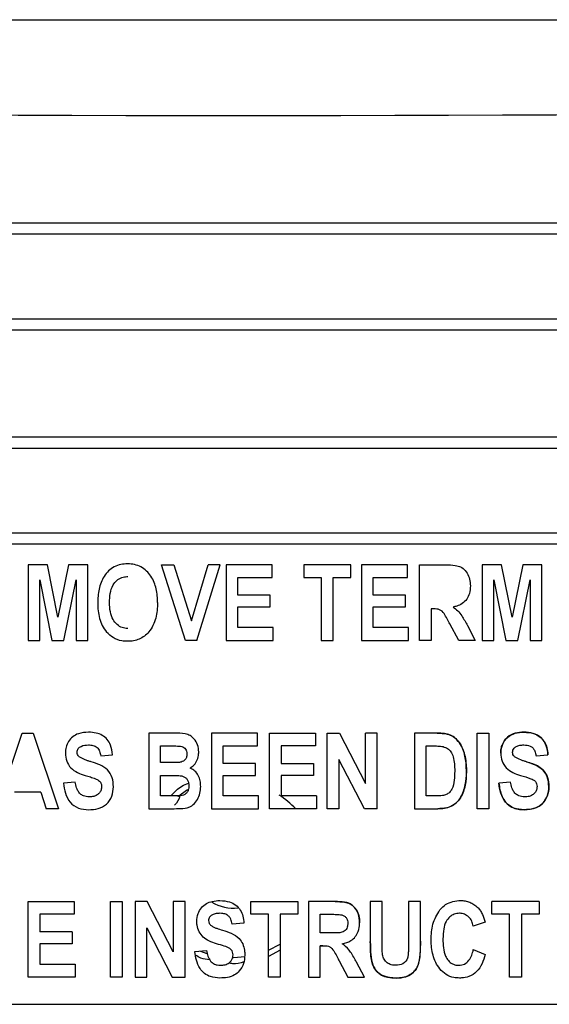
# Model space of a CAD drawing. Header units: inches. Extents: x 1390 to 5322, y 201 to 2979.
# Tile 11 of 85: x 1903 to 1916, y 1216 to 1239. Entities that reach past the tile are written whole.
import ezdxf

# ---------------------------------------------------------------- set-up
doc = ezdxf.new("R2010")
doc.units = ezdxf.units.IN
doc.header["$MEASUREMENT"] = 0
doc.layers.add('PWR_0600HP', color=7, linetype='Continuous')

# ---------------------------------------------------------------- blocks, each defined once
blk = doc.blocks.new('ssw06_front')
at = {"color": 144, "linetype": 'Continuous'}
for p, q in [((227.35, -666.912), (312.35, -666.912)), ((229.174, -671.917), (310.526, -671.917)), ((229.174, -673.896), (310.526, -673.896)), ((229.65, -676.657), (310.05, -676.657)), ((229.174, -676.917), (310.526, -676.917)), ((229.174, -678.896), (310.526, -678.896)), ((265.056, -679.643), (265.056, -681.407)), ((265.511, -679.643), (265.056, -679.643)), ((265.754, -680.869), (265.511, -679.643)), ((266.003, -679.643), (265.754, -680.869)), ((268.729, -681.407), (268.171, -679.643)), ((268.171, -679.643), (268.457, -679.643)), ((268.457, -679.643), (268.87, -680.948)), ((268.87, -680.948), (269.26, -679.643)), ((268.995, -681.407), (269.546, -679.643)), ((269.546, -679.643), (269.26, -679.643)), ((269.683, -679.643), (269.683, -681.407)), ((270.76, -679.643), (269.683, -679.643)), ((272.592, -679.643), (271.493, -679.643)), ((271.493, -679.643), (271.493, -679.941)), ((272.592, -679.941), (272.592, -679.643)), ((273.921, -679.643), (272.844, -679.643)), ((273.921, -679.941), (273.921, -679.643)), ((274.196, -681.407), (274.196, -679.643)), ((274.196, -679.643), (274.815, -679.643)), ((275.662, -679.643), (275.662, -681.407)), ((276.117, -679.643), (275.662, -679.643)), ((276.361, -680.869), (276.117, -679.643)), ((277.059, -679.643), (276.609, -679.643)), ((277.059, -681.407), (277.059, -679.643)), ((271.493, -679.941), (271.905, -679.941)), ((271.905, -679.941), (271.905, -681.407)), ((272.18, -681.407), (272.18, -679.941)), ((272.18, -679.941), (272.592, -679.941)), ((273.119, -679.941), (273.921, -679.941)), ((273.119, -680.353), (273.119, -679.941)), ((265.331, -681.407), (265.331, -679.996)), ((275.937, -681.407), (275.937, -679.996)), ((275.937, -679.996), (276.218, -681.407)), ((276.498, -681.407), (276.784, -679.996)), ((276.784, -679.996), (276.784, -681.407)), ((270.714, -680.353), (269.958, -680.353)), ((270.714, -680.628), (270.714, -680.353)), ((273.875, -680.353), (273.119, -680.353)), ((273.875, -680.628), (273.875, -680.353)), ((269.958, -681.109), (269.958, -680.628)), ((269.958, -680.628), (270.714, -680.628)), ((273.119, -680.628), (273.875, -680.628)), ((273.119, -681.109), (273.119, -680.628)), ((274.471, -680.674), (274.471, -681.407)), ((274.53, -680.674), (274.471, -680.674)), ((270.783, -681.109), (269.958, -681.109)), ((270.783, -681.407), (270.783, -681.109)), ((273.944, -681.109), (273.119, -681.109)), ((275.115, -681.407), (274.911, -681.025)), ((275.317, -681.062), (275.502, -681.407)), ((265.056, -681.407), (265.331, -681.407)), ((268.995, -681.407), (268.729, -681.407)), ((269.683, -681.407), (270.783, -681.407)), ((271.905, -681.407), (272.18, -681.407)), ((274.471, -681.407), (274.196, -681.407)), ((275.502, -681.407), (275.115, -681.407)), ((275.662, -681.407), (275.937, -681.407)), ((276.218, -681.407), (276.498, -681.407)), ((276.784, -681.407), (277.059, -681.407)), ((264.323, -685.339), (264.914, -683.575)), ((264.914, -683.575), (265.173, -683.575)), ((265.173, -683.575), (265.766, -685.339)), ((268.466, -683.575), (267.873, -683.575)), ((267.873, -683.575), (267.873, -685.339)), ((270.416, -683.575), (269.339, -683.575)), ((269.339, -683.575), (269.339, -685.339)), ((270.416, -683.873), (270.416, -683.575)), ((270.691, -685.339), (270.691, -683.575)), ((270.691, -683.575), (271.768, -683.575)), ((271.768, -683.575), (271.768, -683.873)), ((272.043, -685.339), (272.043, -683.575)), ((272.043, -683.575), (272.33, -683.575)), ((272.33, -683.575), (272.936, -684.753)), ((273.211, -683.575), (272.936, -683.575)), ((272.936, -684.753), (272.936, -683.575)), ((273.211, -685.339), (273.211, -683.575)), ((274.615, -683.575), (274.081, -683.575)), ((274.081, -683.575), (274.081, -685.339)), ((275.547, -685.339), (275.547, -683.575)), ((275.547, -683.575), (275.822, -683.575)), ((275.822, -683.575), (275.822, -685.339)), ((268.148, -684.262), (268.148, -683.873)), ((268.148, -683.873), (268.333, -683.873)), ((269.614, -683.873), (270.416, -683.873)), ((269.614, -684.285), (269.614, -683.873)), ((271.768, -683.873), (270.966, -683.873)), ((270.966, -683.873), (270.966, -684.285)), ((274.356, -685.041), (274.356, -683.873)), ((274.356, -683.873), (274.498, -683.873)), ((266.751, -684.102), (267.026, -684.079)), ((276.922, -684.102), (277.197, -684.079)), ((268.359, -684.262), (268.148, -684.262)), ((270.37, -684.285), (269.614, -684.285)), ((270.37, -684.56), (270.37, -684.285)), ((270.966, -684.285), (271.722, -684.285)), ((271.722, -684.285), (271.722, -684.56)), ((272.317, -684.189), (272.317, -685.339)), ((272.914, -685.339), (272.317, -684.189)), ((268.148, -685.041), (268.148, -684.56)), ((268.148, -684.56), (268.402, -684.56)), ((269.614, -684.56), (270.37, -684.56)), ((269.614, -685.041), (269.614, -684.56)), ((271.722, -684.56), (270.966, -684.56)), ((270.966, -684.56), (270.966, -685.041)), ((266.155, -684.721), (265.88, -684.743)), ((276.326, -684.721), (276.051, -684.743)), ((265.353, -684.95), (264.736, -684.95)), ((265.353, -684.95), (265.479, -685.339)), ((268.783, -684.902), (268.552, -685.06)), ((270.439, -685.041), (269.614, -685.041)), ((270.439, -685.339), (270.439, -685.041)), ((271.791, -685.041), (270.966, -685.041)), ((271.791, -685.041), (271.791, -685.339)), ((274.591, -685.041), (274.356, -685.041)), ((265.766, -685.339), (265.479, -685.339)), ((269.339, -685.339), (270.439, -685.339)), ((271.791, -685.339), (270.691, -685.339)), ((272.317, -685.339), (272.043, -685.339)), ((273.211, -685.339), (272.914, -685.339)), ((274.081, -685.339), (274.63, -685.339)), ((275.822, -685.339), (275.547, -685.339)), ((265.056, -689.271), (265.056, -687.507)), ((265.056, -687.507), (266.132, -687.507)), ((266.132, -687.507), (266.132, -687.805)), ((266.98, -689.271), (266.98, -687.507)), ((266.98, -687.507), (267.255, -687.507)), ((267.255, -687.507), (267.255, -689.271)), ((267.553, -687.507), (267.553, -689.271)), ((267.84, -687.507), (267.553, -687.507)), ((268.446, -688.685), (267.84, -687.507)), ((268.721, -687.507), (268.446, -687.507)), ((268.446, -687.507), (268.446, -688.685)), ((268.721, -689.271), (268.721, -687.507)), ((270.256, -687.805), (270.256, -687.507)), ((270.256, -687.507), (271.355, -687.507)), ((271.355, -687.507), (271.355, -687.805)), ((272.227, -687.507), (271.607, -687.507)), ((271.607, -687.507), (271.607, -689.271)), ((273.05, -687.507), (273.05, -688.444)), ((273.325, -687.507), (273.05, -687.507)), ((273.325, -688.462), (273.325, -687.507)), ((273.944, -687.507), (273.944, -688.483)), ((274.219, -687.507), (273.944, -687.507)), ((274.219, -688.43), (274.219, -687.507)), ((276.991, -687.507), (275.891, -687.507)), ((275.891, -687.805), (275.891, -687.507)), ((276.991, -687.507), (276.991, -687.805)), ((266.132, -687.805), (265.331, -687.805)), ((265.331, -687.805), (265.331, -688.218)), ((270.095, -688.011), (269.821, -688.034)), ((270.668, -687.805), (270.256, -687.805)), ((270.668, -689.271), (270.668, -687.805)), ((270.943, -687.805), (270.943, -689.271)), ((271.355, -687.805), (270.943, -687.805)), ((271.882, -687.805), (272.13, -687.805)), ((271.882, -688.24), (271.882, -687.805)), ((275.731, -687.988), (275.456, -688.08)), ((276.303, -687.805), (275.891, -687.805)), ((276.303, -689.271), (276.303, -687.805)), ((276.578, -687.805), (276.578, -689.271)), ((276.991, -687.805), (276.578, -687.805)), ((266.087, -688.218), (265.331, -688.218)), ((266.087, -688.218), (266.087, -688.492)), ((267.828, -688.121), (268.424, -689.271)), ((267.828, -689.271), (267.828, -688.121)), ((272.117, -688.24), (271.882, -688.24)), ((266.087, -688.492), (265.331, -688.492)), ((265.331, -688.492), (265.331, -688.973)), ((268.95, -688.676), (269.225, -688.653)), ((269.079, -688.665), (269.23, -688.718)), ((270.668, -688.646), (270.943, -688.505)), ((270.943, -688.639), (270.668, -688.79)), ((271.882, -688.538), (271.942, -688.538)), ((271.882, -689.271), (271.882, -688.538)), ((271.942, -688.538), (271.882, -688.538)), ((275.456, -688.63), (275.731, -688.744)), ((272.322, -688.89), (272.527, -689.271)), ((272.913, -689.271), (272.729, -688.926)), ((265.331, -688.973), (266.155, -688.973)), ((266.155, -688.973), (266.155, -689.271)), ((266.155, -689.271), (265.056, -689.271)), ((267.255, -689.271), (266.98, -689.271)), ((267.553, -689.271), (267.828, -689.271)), ((268.424, -689.271), (268.721, -689.271)), ((270.943, -689.271), (270.668, -689.271)), ((271.607, -689.271), (271.882, -689.271)), ((272.527, -689.271), (272.913, -689.271)), ((276.578, -689.271), (276.303, -689.271))]:
    blk.add_line(p, q, dxfattribs=at)
at = {"color": 7, "linetype": 'Continuous'}
for p, q in [((229.65, -671.657), (310.05, -671.657)), ((229.65, -674.157), (310.05, -674.157)), ((229.65, -679.157), (310.05, -679.157)), ((266.453, -679.643), (266.003, -679.643)), ((266.453, -681.407), (266.453, -679.643)), ((270.76, -679.941), (270.76, -679.643)), ((272.844, -679.643), (272.844, -681.407)), ((276.609, -679.643), (276.361, -680.869)), ((269.958, -679.941), (270.76, -679.941)), ((269.958, -680.353), (269.958, -679.941)), ((265.331, -679.996), (265.612, -681.407)), ((265.891, -681.407), (266.178, -679.996)), ((266.178, -679.996), (266.178, -681.407)), ((273.944, -681.407), (273.944, -681.109)), ((265.612, -681.407), (265.891, -681.407)), ((266.178, -681.407), (266.453, -681.407)), ((272.844, -681.407), (273.944, -681.407)), ((268.439, -685.041), (268.148, -685.041)), ((267.873, -685.339), (268.367, -685.339)), ((253.85, -689.907), (308.85, -689.907))]:
    blk.add_line(p, q, dxfattribs=at)
at = {"color": 144, "linetype": 'Continuous', "flags": 128}
for points in [[(269.26, -679.643), (269.26, -679.643)], [(267.383, -679.918), (267.383, -679.918)], [(268.08, -680.525), (268.08, -680.525)], [(266.888, -681.214), (266.888, -681.214)], [(267.383, -681.132), (267.383, -681.132)], [(268.995, -681.407), (268.995, -681.407)], [(266.467, -683.552), (266.467, -683.552)], [(272.936, -683.575), (272.936, -683.575)], [(267.026, -684.079), (267.026, -684.079)], [(265.353, -684.95), (265.353, -684.95)], [(270.966, -685.041), (270.966, -685.041)], [(271.791, -685.041), (271.791, -685.041)], [(265.479, -685.339), (265.479, -685.339)], [(273.211, -685.339), (273.211, -685.339)], [(275.891, -687.507), (275.891, -687.507)], [(276.991, -687.507), (276.991, -687.507)], [(265.331, -688.218), (265.331, -688.218)], [(266.087, -688.218), (266.087, -688.218)], [(269.837, -688.812), (269.85, -688.812), (270.124, -688.794)]]:
    blk.add_lwpolyline(points, dxfattribs=at)
at = {"color": 144, "linetype": 'Continuous'}
for radius, start, end in [(2, 43.2497, 57.6112), (0.95, 238.2403, 276.4421)]:
    blk.add_arc((269.85, -686.712), radius, start, end, dxfattribs=at)
at = {"color": 7, "linetype": 'Continuous'}
blk.add_ellipse((269.85, -481.491), major_axis=(544.999, 0), ratio=0.344328, start_param=4.63856, end_param=4.786217, dxfattribs=at)
at = {"color": 144, "linetype": 'Continuous'}
for points, knots in [([(267.381, -679.62), (267.326, -679.621), (267.272, -679.625), (267.167, -679.647), (267.114, -679.666), (267.018, -679.716), (266.973, -679.748), (266.896, -679.824), (266.862, -679.868), (266.774, -680.005), (266.736, -680.107), (266.69, -680.319), (266.683, -680.427), (266.682, -680.536)], [0, 0, 0, 0, 0.125, 0.125, 0.25, 0.25, 0.375, 0.375, 0.5, 0.5, 0.75, 0.75, 1, 1, 1, 1]), ([(268.08, -680.525), (268.078, -680.418), (268.071, -680.311), (268.025, -680.103), (267.986, -680.001), (267.866, -679.822), (267.787, -679.746), (267.644, -679.668), (267.594, -679.65), (267.489, -679.626), (267.435, -679.621), (267.381, -679.62)], [0, 0, 0, 0, 0.25, 0.25, 0.5, 0.5, 0.75, 0.75, 0.875, 0.875, 1, 1, 1, 1]), ([(274.815, -679.643), (274.889, -679.644), (275.005, -679.647), (275.165, -679.685), (275.276, -679.774), (275.352, -679.902), (275.384, -680.031), (275.386, -680.11), (275.387, -680.137)], [0, 0, 0, 0, 0.2527332, 0.4012565, 0.5518277, 0.7282333, 0.9060431, 1, 1, 1, 1]), ([(266.957, -680.524), (266.96, -680.454), (266.965, -680.313), (267.02, -680.131), (267.123, -680.004), (267.238, -679.935), (267.33, -679.919), (267.377, -679.918), (267.383, -679.918)], [0, 0, 0, 0, 0.2522069, 0.5068528, 0.6690154, 0.8316795, 0.9780065, 1, 1, 1, 1]), ([(275.387, -680.137), (275.383, -680.196), (275.377, -680.305), (275.308, -680.451), (275.202, -680.554), (275.087, -680.608), (275.012, -680.623), (274.982, -680.629)], [0, 0, 0, 0, 0.252859, 0.462964, 0.674049, 0.870622, 1, 1, 1, 1]), ([(266.682, -680.536), (266.684, -680.657), (266.694, -680.778), (266.742, -680.953), (266.763, -681.009), (266.816, -681.116), (266.851, -681.166), (266.888, -681.214)], [0, 0, 0, 0, 0.5, 0.5, 0.75, 0.75, 1, 1, 1, 1]), ([(267.383, -681.132), (267.338, -681.128), (267.249, -681.12), (267.127, -681.042), (267.026, -680.917), (266.965, -680.735), (266.96, -680.598), (266.957, -680.524)], [0, 0, 0, 0, 0.159689, 0.320723, 0.505309, 0.732672, 1, 1, 1, 1]), ([(268.08, -680.525), (268.078, -680.647), (268.068, -680.77), (268.02, -680.947), (267.999, -681.004), (267.946, -681.112), (267.911, -681.163), (267.873, -681.211)], [0, 0, 0, 0, 0.5, 0.5, 0.75, 0.75, 1, 1, 1, 1]), ([(274.982, -680.629), (275.02, -680.657), (275.098, -680.715), (275.211, -680.863), (275.276, -680.984), (275.317, -681.062)], [0, 0, 0, 0, 0.251242, 0.524914, 1, 1, 1, 1]), ([(274.911, -681.025), (274.889, -680.984), (274.867, -680.943), (274.821, -680.862), (274.798, -680.821), (274.745, -680.744), (274.712, -680.708), (274.624, -680.674), (274.577, -680.674), (274.53, -680.674)], [0, 0, 0, 0, 0.25, 0.25, 0.5, 0.5, 0.75, 0.75, 1, 1, 1, 1]), ([(267.382, -681.43), (267.335, -681.428), (267.217, -681.422), (267.036, -681.36), (266.936, -681.261), (266.888, -681.214)], [0, 0, 0, 0, 0.252302, 0.638502, 1, 1, 1, 1]), ([(267.873, -681.211), (267.843, -681.246), (267.81, -681.28), (267.736, -681.337), (267.696, -681.36), (267.611, -681.396), (267.566, -681.41), (267.475, -681.426), (267.428, -681.428), (267.382, -681.43)], [0, 0, 0, 0, 0.25, 0.25, 0.5, 0.5, 0.75, 0.75, 1, 1, 1, 1]), ([(266.467, -683.552), (266.386, -683.557), (266.256, -683.566), (266.094, -683.652), (265.995, -683.765), (265.935, -683.899), (265.929, -683.993), (265.926, -684.039)], [0, 0, 0, 0, 0.291144, 0.472963, 0.655384, 0.831398, 1, 1, 1, 1]), ([(269.042, -684.013), (269.037, -683.957), (269.026, -683.845), (268.944, -683.714), (268.842, -683.626), (268.681, -683.576), (268.554, -683.576), (268.466, -683.575)], [0, 0, 0, 0, 0.1999339, 0.401846, 0.5423022, 0.6833485, 1, 1, 1, 1]), ([(275.295, -684.475), (275.292, -684.366), (275.285, -684.148), (275.195, -683.875), (275.057, -683.703), (274.925, -683.612), (274.774, -683.579), (274.671, -683.576), (274.615, -683.575)], [0, 0, 0, 0, 0.252202, 0.506925, 0.648005, 0.759223, 0.870777, 1, 1, 1, 1]), ([(274.615, -683.575), (274.693, -683.576), (274.821, -683.578), (274.99, -683.648), (275.12, -683.77), (275.243, -683.987), (275.291, -684.24), (275.294, -684.418), (275.295, -684.475)], [0, 0, 0, 0, 0.178627, 0.296585, 0.414025, 0.587152, 0.867161, 1, 1, 1, 1]), ([(276.638, -683.552), (276.569, -683.554), (276.501, -683.559), (276.37, -683.596), (276.306, -683.627), (276.203, -683.717), (276.163, -683.775), (276.123, -683.87), (276.113, -683.903), (276.1, -683.971), (276.098, -684.005), (276.097, -684.039)], [0, 0, 0, 0, 0.25, 0.25, 0.5, 0.5, 0.75, 0.75, 0.875, 0.875, 1, 1, 1, 1]), ([(276.097, -684.039), (276.098, -684.005), (276.1, -683.971), (276.112, -683.904), (276.122, -683.871), (276.162, -683.776), (276.202, -683.718), (276.305, -683.629), (276.368, -683.597), (276.5, -683.559), (276.569, -683.554), (276.638, -683.552)], [0, 0, 0, 0, 0.125, 0.125, 0.25, 0.25, 0.5, 0.5, 0.75, 0.75, 1, 1, 1, 1]), ([(277.197, -684.079), (277.193, -684.007), (277.184, -683.936), (277.134, -683.799), (277.094, -683.736), (276.988, -683.638), (276.922, -683.602), (276.783, -683.561), (276.71, -683.554), (276.638, -683.552)], [0, 0, 0, 0, 0.25, 0.25, 0.5, 0.5, 0.75, 0.75, 1, 1, 1, 1]), ([(276.638, -683.552), (276.715, -683.557), (276.846, -683.565), (277.013, -683.651), (277.12, -683.769), (277.183, -683.918), (277.192, -684.023), (277.197, -684.079)], [0, 0, 0, 0, 0.2654484, 0.4495006, 0.6341528, 0.8070405, 1, 1, 1, 1]), ([(266.201, -684.018), (266.202, -684.003), (266.203, -683.989), (266.212, -683.961), (266.22, -683.948), (266.246, -683.913), (266.27, -683.896), (266.348, -683.856), (266.408, -683.851), (266.466, -683.85)], [0, 0, 0, 0, 0.125, 0.125, 0.25, 0.25, 0.5, 0.5, 1, 1, 1, 1]), ([(266.466, -683.85), (266.501, -683.851), (266.536, -683.853), (266.605, -683.871), (266.638, -683.886), (266.693, -683.933), (266.711, -683.965), (266.738, -684.031), (266.745, -684.067), (266.751, -684.102)], [0, 0, 0, 0, 0.25, 0.25, 0.5, 0.5, 0.75, 0.75, 1, 1, 1, 1]), ([(268.333, -683.873), (268.378, -683.874), (268.474, -683.875), (268.588, -683.873), (268.674, -683.892), (268.719, -683.926), (268.751, -683.972), (268.765, -684.02), (268.766, -684.051), (268.767, -684.064)], [0, 0, 0, 0, 0.25194, 0.526874, 0.62804, 0.729701, 0.826861, 0.930954, 1, 1, 1, 1]), ([(274.498, -683.873), (274.519, -683.873), (274.562, -683.874), (274.647, -683.875), (274.71, -683.883), (274.752, -683.889)], [0, 0, 0, 0, 0.2502974, 0.5005488, 1, 1, 1, 1]), ([(276.372, -684.018), (276.374, -684.001), (276.377, -683.967), (276.41, -683.92), (276.464, -683.879), (276.544, -683.853), (276.605, -683.851), (276.637, -683.85)], [0, 0, 0, 0, 0.1435852, 0.2889439, 0.4762378, 0.7267287, 1, 1, 1, 1]), ([(276.637, -683.85), (276.687, -683.853), (276.761, -683.858), (276.844, -683.91), (276.893, -683.98), (276.913, -684.048), (276.92, -684.093), (276.922, -684.102)], [0, 0, 0, 0, 0.349904, 0.510833, 0.67233, 0.937516, 1, 1, 1, 1]), ([(265.926, -684.039), (265.928, -684.103), (265.936, -684.165), (265.981, -684.285), (266.013, -684.339), (266.142, -684.481), (266.267, -684.524), (266.388, -684.561)], [0, 0, 0, 0, 0.25, 0.25, 0.5, 0.5, 1, 1, 1, 1]), ([(266.262, -684.136), (266.253, -684.128), (266.232, -684.11), (266.209, -684.073), (266.203, -684.039), (266.201, -684.021), (266.201, -684.018)], [0, 0, 0, 0, 0.253845, 0.593488, 0.933324, 1, 1, 1, 1]), ([(268.767, -684.064), (268.765, -684.092), (268.761, -684.139), (268.727, -684.195), (268.683, -684.23), (268.636, -684.249), (268.605, -684.255), (268.593, -684.257)], [0, 0, 0, 0, 0.293674, 0.481494, 0.669549, 0.873701, 1, 1, 1, 1]), ([(268.845, -684.389), (268.876, -684.367), (268.945, -684.318), (269.014, -684.199), (269.039, -684.091), (269.041, -684.028), (269.042, -684.013)], [0, 0, 0, 0, 0.25446, 0.57346, 0.896962, 1, 1, 1, 1]), ([(274.752, -683.889), (274.786, -683.901), (274.855, -683.924), (274.94, -684.011), (275.017, -684.191), (275.019, -684.349), (275.021, -684.461)], [0, 0, 0, 0, 0.157465, 0.315757, 0.512599, 1, 1, 1, 1]), ([(276.097, -684.039), (276.099, -684.103), (276.107, -684.165), (276.152, -684.285), (276.184, -684.339), (276.313, -684.481), (276.438, -684.524), (276.559, -684.561)], [0, 0, 0, 0, 0.25, 0.25, 0.5, 0.5, 1, 1, 1, 1]), ([(276.433, -684.136), (276.424, -684.128), (276.403, -684.11), (276.38, -684.073), (276.374, -684.039), (276.372, -684.021), (276.372, -684.018)], [0, 0, 0, 0, 0.253849, 0.593492, 0.933325, 1, 1, 1, 1]), ([(266.529, -684.245), (266.506, -684.237), (266.46, -684.223), (266.368, -684.194), (266.304, -684.159), (266.262, -684.136)], [0, 0, 0, 0, 0.251028, 0.502029, 1, 1, 1, 1]), ([(267.049, -684.826), (267.047, -684.755), (267.041, -684.684), (266.997, -684.548), (266.959, -684.484), (266.859, -684.382), (266.796, -684.346), (266.666, -684.287), (266.598, -684.265), (266.529, -684.245)], [0, 0, 0, 0, 0.25, 0.25, 0.5, 0.5, 0.75, 0.75, 1, 1, 1, 1]), ([(268.593, -684.257), (268.574, -684.259), (268.554, -684.26), (268.535, -684.26), (268.515, -684.261), (268.495, -684.262), (268.476, -684.262), (268.437, -684.262), (268.398, -684.263), (268.359, -684.262)], [0, 0, 0, 0, 0.0000587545, 0.0000587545, 0.0000587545, 0.0001174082, 0.0001174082, 0.0001174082, 0.000234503, 0.000234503, 0.000234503, 0.000234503]), ([(276.7, -684.245), (276.677, -684.237), (276.631, -684.223), (276.539, -684.194), (276.475, -684.159), (276.433, -684.136)], [0, 0, 0, 0, 0.250973, 0.501974, 1, 1, 1, 1]), ([(277.22, -684.826), (277.214, -684.747), (277.205, -684.616), (277.112, -684.455), (276.95, -684.321), (276.8, -684.275), (276.7, -684.245)], [0, 0, 0, 0, 0.275458, 0.455386, 0.635511, 1, 1, 1, 1]), ([(276.7, -684.245), (276.768, -684.265), (276.836, -684.287), (276.966, -684.346), (277.028, -684.381), (277.13, -684.483), (277.167, -684.546), (277.211, -684.682), (277.218, -684.754), (277.22, -684.826)], [0, 0, 0, 0, 0.25, 0.25, 0.5, 0.5, 0.75, 0.75, 1, 1, 1, 1]), ([(266.388, -684.561), (266.429, -684.573), (266.51, -684.597), (266.616, -684.631), (266.698, -684.669), (266.746, -684.715), (266.771, -684.768), (266.773, -684.805), (266.774, -684.822)], [0, 0, 0, 0, 0.25174, 0.503542, 0.665325, 0.780231, 0.895697, 1, 1, 1, 1]), ([(268.402, -684.56), (268.448, -684.561), (268.541, -684.562), (268.659, -684.57), (268.74, -684.618), (268.785, -684.672), (268.809, -684.737), (268.811, -684.783), (268.813, -684.806)], [0, 0, 0, 0, 0.252068, 0.505237, 0.628197, 0.750988, 0.878438, 1, 1, 1, 1]), ([(269.087, -684.821), (269.085, -684.777), (269.081, -684.687), (269.037, -684.561), (268.96, -684.451), (268.883, -684.41), (268.845, -684.389)], [0, 0, 0, 0, 0.253251, 0.508123, 0.754314, 1, 1, 1, 1]), ([(275.021, -684.461), (275.019, -684.533), (275.016, -684.675), (274.979, -684.849), (274.904, -684.962), (274.826, -685.014), (274.718, -685.039), (274.639, -685.041), (274.591, -685.041)], [0, 0, 0, 0, 0.251956, 0.506214, 0.613469, 0.720938, 0.829936, 1, 1, 1, 1]), ([(274.63, -685.339), (274.682, -685.338), (274.734, -685.336), (274.836, -685.319), (274.887, -685.305), (275.027, -685.239), (275.106, -685.163), (275.212, -684.984), (275.246, -684.884), (275.288, -684.682), (275.294, -684.579), (275.295, -684.475)], [0, 0, 0, 0, 0.125, 0.125, 0.25, 0.25, 0.5, 0.5, 0.75, 0.75, 1, 1, 1, 1]), ([(275.295, -684.475), (275.291, -684.579), (275.281, -684.789), (275.191, -685.049), (275.047, -685.222), (274.879, -685.319), (274.732, -685.337), (274.645, -685.339), (274.63, -685.339)], [0, 0, 0, 0, 0.2523825, 0.5069945, 0.6478449, 0.7889995, 0.9654525, 1, 1, 1, 1]), ([(276.559, -684.561), (276.64, -684.585), (276.721, -684.609), (276.839, -684.653), (276.878, -684.673), (276.919, -684.721), (276.929, -684.74), (276.942, -684.78), (276.944, -684.801), (276.945, -684.822)], [0, 0, 0, 0, 0.5, 0.5, 0.75, 0.75, 0.875, 0.875, 1, 1, 1, 1]), ([(265.88, -684.743), (265.889, -684.823), (265.902, -684.901), (265.951, -685.052), (265.987, -685.125), (266.091, -685.249), (266.158, -685.295), (266.308, -685.351), (266.389, -685.36), (266.469, -685.362)], [0, 0, 0, 0, 0.25, 0.25, 0.5, 0.5, 0.75, 0.75, 1, 1, 1, 1]), ([(266.481, -685.064), (266.436, -685.06), (266.36, -685.054), (266.27, -684.994), (266.203, -684.906), (266.171, -684.81), (266.159, -684.742), (266.155, -684.721)], [0, 0, 0, 0, 0.254741, 0.428462, 0.601648, 0.876364, 1, 1, 1, 1]), ([(268.393, -685.041), (268.472, -684.954), (268.589, -684.823), (268.752, -684.765), (268.807, -684.746)], [0, 0, 0, 0, 0.668476, 1, 1, 1, 1]), ([(276.051, -684.743), (276.068, -684.849), (276.092, -685.012), (276.211, -685.204), (276.346, -685.307), (276.496, -685.356), (276.594, -685.36), (276.64, -685.362)], [0, 0, 0, 0, 0.33215, 0.512209, 0.693798, 0.854604, 1, 1, 1, 1]), ([(276.64, -685.362), (276.56, -685.36), (276.48, -685.352), (276.33, -685.295), (276.262, -685.249), (276.159, -685.127), (276.122, -685.054), (276.074, -684.902), (276.06, -684.823), (276.051, -684.743)], [0, 0, 0, 0, 0.25, 0.25, 0.5, 0.5, 0.75, 0.75, 1, 1, 1, 1]), ([(276.652, -685.064), (276.607, -685.06), (276.531, -685.054), (276.441, -684.994), (276.374, -684.906), (276.342, -684.81), (276.33, -684.742), (276.326, -684.721)], [0, 0, 0, 0, 0.254747, 0.428461, 0.601644, 0.87634, 1, 1, 1, 1]), ([(266.469, -685.362), (266.543, -685.361), (266.617, -685.355), (266.76, -685.316), (266.829, -685.283), (266.94, -685.18), (266.982, -685.115), (267.036, -684.977), (267.047, -684.901), (267.049, -684.826)], [0, 0, 0, 0, 0.25, 0.25, 0.5, 0.5, 0.75, 0.75, 1, 1, 1, 1]), ([(266.774, -684.822), (266.771, -684.849), (266.767, -684.901), (266.726, -684.97), (266.666, -685.022), (266.582, -685.058), (266.518, -685.062), (266.481, -685.064)], [0, 0, 0, 0, 0.184208, 0.369418, 0.546037, 0.740745, 1, 1, 1, 1]), ([(268.813, -684.806), (268.81, -684.839), (268.807, -684.895), (268.768, -684.964), (268.718, -685.012), (268.605, -685.046), (268.511, -685.043), (268.439, -685.041)], [0, 0, 0, 0, 0.189289, 0.322857, 0.456547, 0.580826, 1, 1, 1, 1]), ([(268.775, -685.317), (268.801, -685.31), (268.825, -685.301), (268.871, -685.277), (268.893, -685.261), (268.953, -685.21), (268.986, -685.168), (269.039, -685.078), (269.058, -685.028), (269.083, -684.927), (269.087, -684.874), (269.087, -684.821)], [0, 0, 0, 0, 0.125, 0.125, 0.25, 0.25, 0.5, 0.5, 0.75, 0.75, 1, 1, 1, 1]), ([(276.64, -685.362), (276.739, -685.356), (276.89, -685.346), (277.064, -685.237), (277.16, -685.108), (277.213, -684.966), (277.218, -684.867), (277.22, -684.826)], [0, 0, 0, 0, 0.3290936, 0.4992338, 0.6689481, 0.8619112, 1, 1, 1, 1]), ([(277.22, -684.826), (277.218, -684.901), (277.208, -684.975), (277.154, -685.115), (277.112, -685.179), (277.003, -685.281), (276.934, -685.315), (276.79, -685.355), (276.715, -685.361), (276.64, -685.362)], [0, 0, 0, 0, 0.25, 0.25, 0.5, 0.5, 0.75, 0.75, 1, 1, 1, 1]), ([(276.945, -684.822), (276.942, -684.849), (276.938, -684.901), (276.897, -684.97), (276.837, -685.022), (276.753, -685.058), (276.689, -685.062), (276.652, -685.064)], [0, 0, 0, 0, 0.1842, 0.369372, 0.54599, 0.740706, 1, 1, 1, 1]), ([(268.367, -685.339), (268.435, -685.339), (268.503, -685.338), (268.64, -685.334), (268.708, -685.331), (268.775, -685.317)], [0, 0, 0, 0, 0.5, 0.5, 1, 1, 1, 1]), ([(268.996, -687.972), (269.002, -687.909), (269.012, -687.795), (269.098, -687.648), (269.216, -687.549), (269.368, -687.493), (269.476, -687.487), (269.536, -687.484)], [0, 0, 0, 0, 0.227179, 0.41617, 0.605922, 0.780352, 1, 1, 1, 1]), ([(269.536, -687.484), (269.614, -687.489), (269.744, -687.498), (269.911, -687.583), (270.019, -687.701), (270.082, -687.85), (270.091, -687.956), (270.095, -688.011)], [0, 0, 0, 0, 0.2654204, 0.4494642, 0.6341108, 0.8069876, 1, 1, 1, 1]), ([(272.799, -688.001), (272.797, -687.928), (272.789, -687.856), (272.739, -687.719), (272.698, -687.654), (272.616, -687.582), (272.584, -687.562), (272.517, -687.535), (272.481, -687.527), (272.372, -687.51), (272.3, -687.508), (272.227, -687.507)], [0, 0, 0, 0, 0.25, 0.25, 0.5, 0.5, 0.625, 0.625, 0.75, 0.75, 1, 1, 1, 1]), ([(272.227, -687.507), (272.3, -687.509), (272.417, -687.511), (272.576, -687.549), (272.687, -687.638), (272.764, -687.766), (272.796, -687.895), (272.798, -687.974), (272.799, -688.001)], [0, 0, 0, 0, 0.252698, 0.4012369, 0.5518037, 0.7282215, 0.9060235, 1, 1, 1, 1]), ([(274.675, -687.704), (274.706, -687.67), (274.778, -687.59), (274.933, -687.508), (275.068, -687.487), (275.141, -687.485), (275.152, -687.484)], [0, 0, 0, 0, 0.252367, 0.597471, 0.939975, 1, 1, 1, 1]), ([(275.152, -687.484), (275.189, -687.485), (275.227, -687.487), (275.301, -687.5), (275.337, -687.51), (275.407, -687.537), (275.44, -687.555), (275.503, -687.596), (275.532, -687.621), (275.559, -687.647)], [0, 0, 0, 0, 0.25, 0.25, 0.5, 0.5, 0.75, 0.75, 1, 1, 1, 1]), ([(269.535, -687.782), (269.506, -687.783), (269.446, -687.785), (269.368, -687.809), (269.314, -687.848), (269.281, -687.89), (269.272, -687.925), (269.271, -687.945), (269.271, -687.95)], [0, 0, 0, 0, 0.255454, 0.513069, 0.690882, 0.826045, 0.962437, 1, 1, 1, 1]), ([(269.821, -688.034), (269.813, -687.995), (269.8, -687.932), (269.755, -687.855), (269.691, -687.807), (269.614, -687.785), (269.56, -687.783), (269.535, -687.782)], [0, 0, 0, 0, 0.280716, 0.447403, 0.615755, 0.82928, 1, 1, 1, 1]), ([(274.471, -688.405), (274.473, -688.343), (274.477, -688.218), (274.516, -687.972), (274.611, -687.811), (274.675, -687.704)], [0, 0, 0, 0, 0.251859, 0.504106, 1, 1, 1, 1]), ([(275.131, -687.782), (275.09, -687.786), (275.008, -687.793), (274.896, -687.864), (274.804, -687.982), (274.753, -688.164), (274.748, -688.304), (274.746, -688.382)], [0, 0, 0, 0, 0.152989, 0.307377, 0.476963, 0.70721, 1, 1, 1, 1]), ([(275.456, -688.08), (275.445, -688.041), (275.425, -687.962), (275.353, -687.862), (275.255, -687.799), (275.176, -687.783), (275.136, -687.782), (275.131, -687.782)], [0, 0, 0, 0, 0.252974, 0.508129, 0.751338, 0.969218, 1, 1, 1, 1]), ([(275.559, -687.647), (275.581, -687.671), (275.624, -687.719), (275.686, -687.834), (275.713, -687.927), (275.731, -687.988)], [0, 0, 0, 0, 0.251525, 0.5032368, 1, 1, 1, 1]), ([(269.458, -688.493), (269.397, -688.474), (269.286, -688.439), (269.14, -688.348), (269.046, -688.215), (269.001, -688.084), (268.997, -688.001), (268.996, -687.972)], [0, 0, 0, 0, 0.251992, 0.46061, 0.669901, 0.883819, 1, 1, 1, 1]), ([(269.271, -687.95), (269.272, -687.973), (269.276, -687.996), (269.298, -688.037), (269.314, -688.053), (269.331, -688.068)], [0, 0, 0, 0, 0.5, 0.5, 1, 1, 1, 1]), ([(272.13, -687.805), (272.152, -687.805), (272.195, -687.806), (272.281, -687.806), (272.345, -687.813), (272.388, -687.818)], [0, 0, 0, 0, 0.250449, 0.500989, 1, 1, 1, 1]), ([(272.388, -687.818), (272.408, -687.826), (272.45, -687.843), (272.496, -687.892), (272.52, -687.953), (272.522, -687.996), (272.524, -688.018)], [0, 0, 0, 0, 0.254898, 0.511858, 0.745732, 1, 1, 1, 1]), ([(272.394, -688.494), (272.465, -688.476), (272.581, -688.446), (272.706, -688.332), (272.78, -688.195), (272.797, -688.078), (272.798, -688.009), (272.799, -688.001)], [0, 0, 0, 0, 0.30852, 0.505969, 0.703335, 0.966128, 1, 1, 1, 1]), ([(269.331, -688.068), (269.352, -688.081), (269.393, -688.107), (269.484, -688.141), (269.553, -688.163), (269.599, -688.177)], [0, 0, 0, 0, 0.2523217, 0.5033893, 1, 1, 1, 1]), ([(269.599, -688.177), (269.667, -688.198), (269.804, -688.242), (269.978, -688.344), (270.076, -688.494), (270.114, -688.631), (270.117, -688.72), (270.118, -688.758)], [0, 0, 0, 0, 0.2518496, 0.5066562, 0.6868808, 0.8663509, 1, 1, 1, 1]), ([(272.524, -688.018), (272.522, -688.048), (272.519, -688.098), (272.487, -688.161), (272.443, -688.203), (272.346, -688.245), (272.233, -688.239), (272.143, -688.24), (272.117, -688.24)], [0, 0, 0, 0, 0.165688, 0.275943, 0.386248, 0.496614, 0.855871, 1, 1, 1, 1]), ([(273.05, -688.444), (273.052, -688.546), (273.055, -688.728), (273.087, -688.965), (273.183, -689.129), (273.305, -689.231), (273.469, -689.287), (273.586, -689.291), (273.652, -689.294)], [0, 0, 0, 0, 0.251154, 0.451839, 0.581338, 0.711009, 0.836714, 1, 1, 1, 1]), ([(273.652, -689.294), (273.551, -689.292), (273.45, -689.284), (273.262, -689.206), (273.184, -689.132), (273.086, -688.953), (273.071, -688.85), (273.053, -688.648), (273.051, -688.546), (273.05, -688.444)], [0, 0, 0, 0, 0.25, 0.25, 0.5, 0.5, 0.75, 0.75, 1, 1, 1, 1]), ([(273.337, -688.752), (273.333, -688.728), (273.332, -688.704), (273.33, -688.68), (273.328, -688.656), (273.328, -688.631), (273.327, -688.607), (273.327, -688.583), (273.326, -688.559), (273.326, -688.535), (273.326, -688.511), (273.326, -688.486), (273.325, -688.462)], [0, 0, 0, 0, 0.0000727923, 0.0000727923, 0.0000727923, 0.0001454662, 0.0001454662, 0.0001454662, 0.0002178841, 0.0002178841, 0.0002178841, 0.000290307, 0.000290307, 0.000290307, 0.000290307]), ([(273.652, -689.294), (273.729, -689.29), (273.859, -689.282), (274.024, -689.195), (274.135, -689.078), (274.227, -688.819), (274.222, -688.599), (274.219, -688.43)], [0, 0, 0, 0, 0.189834, 0.322825, 0.456124, 0.582217, 1, 1, 1, 1]), ([(274.219, -688.43), (274.218, -688.53), (274.217, -688.629), (274.206, -688.778), (274.201, -688.828), (274.185, -688.925), (274.175, -688.974), (274.113, -689.112), (274.038, -689.187), (273.856, -689.279), (273.754, -689.293), (273.652, -689.294)], [0, 0, 0, 0, 0.25, 0.25, 0.375, 0.375, 0.5, 0.5, 0.75, 0.75, 1, 1, 1, 1]), ([(274.673, -689.078), (274.637, -689.03), (274.603, -688.981), (274.55, -688.873), (274.53, -688.817), (274.483, -688.645), (274.473, -688.524), (274.471, -688.405)], [0, 0, 0, 0, 0.25, 0.25, 0.5, 0.5, 1, 1, 1, 1]), ([(274.746, -688.382), (274.748, -688.45), (274.751, -688.585), (274.788, -688.761), (274.868, -688.889), (274.962, -688.967), (275.053, -688.994), (275.105, -688.996), (275.118, -688.996)], [0, 0, 0, 0, 0.2519928, 0.5055191, 0.6555697, 0.8060573, 0.9498779, 1, 1, 1, 1]), ([(269.538, -689.294), (269.463, -689.289), (269.335, -689.28), (269.172, -689.193), (269.053, -689.06), (268.978, -688.88), (268.959, -688.743), (268.95, -688.676)], [0, 0, 0, 0, 0.2337437, 0.3997531, 0.5658477, 0.7861713, 1, 1, 1, 1]), ([(269.225, -688.653), (269.233, -688.696), (269.249, -688.783), (269.305, -688.891), (269.386, -688.961), (269.469, -688.992), (269.525, -688.995), (269.55, -688.996)], [0, 0, 0, 0, 0.252157, 0.506773, 0.680107, 0.853509, 1, 1, 1, 1]), ([(269.843, -688.754), (269.842, -688.731), (269.838, -688.69), (269.808, -688.638), (269.745, -688.584), (269.622, -688.543), (269.518, -688.511), (269.458, -688.493)], [0, 0, 0, 0, 0.135323, 0.24294, 0.35042, 0.622927, 1, 1, 1, 1]), ([(271.942, -688.538), (271.975, -688.539), (272.03, -688.539), (272.104, -688.562), (272.207, -688.653), (272.261, -688.777), (272.314, -688.874), (272.322, -688.89)], [0, 0, 0, 0, 0.1797741, 0.2935521, 0.40735, 0.9033285, 1, 1, 1, 1]), ([(272.729, -688.926), (272.707, -688.885), (272.662, -688.804), (272.576, -688.658), (272.48, -688.555), (272.405, -688.502), (272.394, -688.494)], [0, 0, 0, 0, 0.250963, 0.502054, 0.922108, 1, 1, 1, 1]), ([(273.944, -688.483), (273.944, -688.54), (273.943, -688.598), (273.939, -688.685), (273.937, -688.713), (273.931, -688.771), (273.927, -688.8), (273.901, -688.882), (273.862, -688.93), (273.762, -688.987), (273.703, -688.995), (273.645, -688.996)], [0, 0, 0, 0, 0.25, 0.25, 0.375, 0.375, 0.5, 0.5, 0.75, 0.75, 1, 1, 1, 1]), ([(275.118, -688.996), (275.164, -688.995), (275.21, -688.987), (275.29, -688.945), (275.326, -688.916), (275.41, -688.808), (275.437, -688.719), (275.456, -688.63)], [0, 0, 0, 0, 0.25, 0.25, 0.5, 0.5, 1, 1, 1, 1]), ([(269.302, -688.865), (269.23, -688.86), (269.108, -688.85), (269.006, -688.783), (268.965, -688.756)], [0, 0, 0, 0, 0.590239, 1, 1, 1, 1]), ([(270.118, -688.758), (270.113, -688.825), (270.102, -688.959), (270.008, -689.121), (269.873, -689.234), (269.713, -689.287), (269.596, -689.292), (269.538, -689.294)], [0, 0, 0, 0, 0.222659, 0.447303, 0.607676, 0.806768, 1, 1, 1, 1]), ([(269.55, -688.996), (269.586, -688.994), (269.659, -688.991), (269.75, -688.947), (269.811, -688.882), (269.84, -688.816), (269.842, -688.772), (269.843, -688.754)], [0, 0, 0, 0, 0.253127, 0.508994, 0.691097, 0.874238, 1, 1, 1, 1]), ([(270.093, -688.917), (270.008, -688.942), (269.89, -688.976), (269.773, -688.95), (269.741, -688.943)], [0, 0, 0, 0, 0.72893, 1, 1, 1, 1]), ([(273.645, -688.996), (273.609, -688.995), (273.573, -688.993), (273.504, -688.974), (273.471, -688.958), (273.413, -688.914), (273.39, -688.886), (273.354, -688.823), (273.345, -688.788), (273.337, -688.752)], [0, 0, 0, 0, 0.25, 0.25, 0.5, 0.5, 0.75, 0.75, 1, 1, 1, 1]), ([(275.731, -688.744), (275.711, -688.816), (275.671, -688.961), (275.547, -689.151), (275.369, -689.263), (275.224, -689.292), (275.148, -689.294), (275.131, -689.294)], [0, 0, 0, 0, 0.252267, 0.507215, 0.744197, 0.944329, 1, 1, 1, 1]), ([(275.131, -689.294), (275.088, -689.292), (274.98, -689.286), (274.811, -689.221), (274.72, -689.127), (274.673, -689.078)], [0, 0, 0, 0, 0.252386, 0.616027, 1, 1, 1, 1])]:
    blk.add_open_spline(points, degree=3, knots=knots, dxfattribs=at)
at = {"color": 7, "linetype": 'Continuous'}
blk.add_open_spline([(267.026, -684.079), (267.018, -684.001), (267.004, -683.873), (266.91, -683.715), (266.79, -683.619), (266.637, -683.561), (266.527, -683.555), (266.467, -683.552)], degree=3, knots=[0, 0, 0, 0, 0.2677168, 0.4429956, 0.6185691, 0.7924331, 1, 1, 1, 1], dxfattribs=at)
at = {"color": 144, "linetype": 'Continuous'}
blk.add_open_spline([(268.597, -685.04), (268.582, -685.118), (268.542, -685.196), (268.478, -685.256)], degree=3, dxfattribs=at)

msp = doc.modelspace()

# ---------------------------------------------------------------- block references
at = {"layer": 'PWR_0600HP'}
msp.add_blockref('ssw06_front', (1638.477, 1906.093), dxfattribs=at)

doc.saveas('drawing.dxf')
